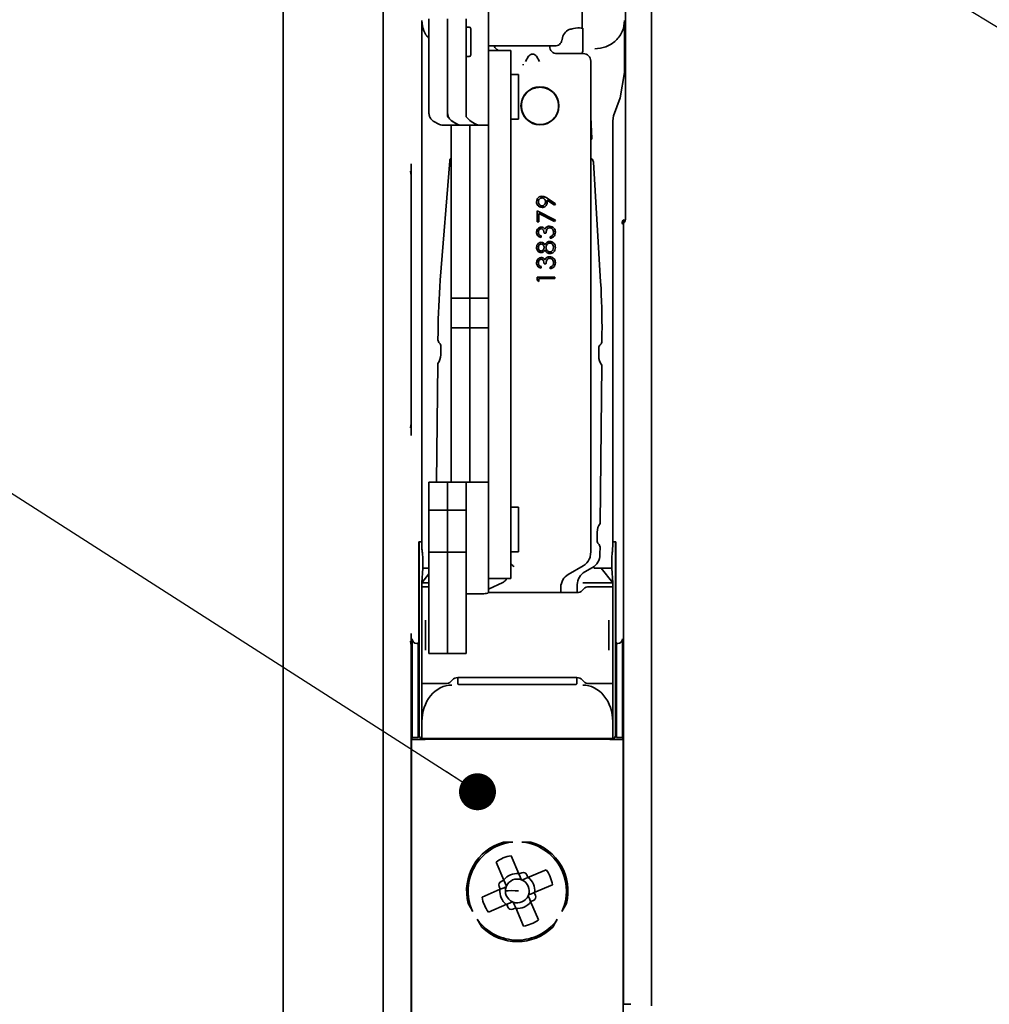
# Model space of a CAD drawing. Header units: millimetres. Extents: x 0 to 594, y 0 to 420.
# Tile 22 of 73: x 213 to 229, y 71 to 88. Entities that reach past the tile are written whole.
import ezdxf

# ---------------------------------------------------------------- set-up
doc = ezdxf.new("R2010")
doc.units = ezdxf.units.MM
doc.linetypes.add('SLD-Durchgehend', pattern=[0])
doc.styles.get("Standard").update_dxf_attribs({"font": 'GOTHIC.TTF'})
doc.dimstyles.new('SLDDIMSTYLE3', dxfattribs={"dimtxt": 0.18, "dimasz": 0.62, "dimexe": 0, "dimexo": 0.0625, "dimgap": 0, "dimtad": 0, "dimtih": 1, "dimtoh": 1, "dimdec": 0, "dimrnd": 1e-09, "dimzin": 0, "dimdsep": 46, "dimtxsty": 'STANDARD', "dimblk1": 'DOT', "dimblk2": 'DOT', "dimsah": 1, "dimcen": 0.09, "dimadec": 0, "dimazin": 0, "dimtfac": 0.62, "dimtdec": 0, "dimtofl": 0, "dimtmove": 0, "dimatfit": 3, "dimldrblk": 'DOT', "dimfxl": 1, "dimfrac": 2, "dimtolj": 1, "dimtzin": 0, "dimarcsym": 0})
doc.dimstyles.new('SLDDIMSTYLE5', dxfattribs={"dimtxt": 0.18, "dimasz": 2.5, "dimexe": 0, "dimexo": 0.0625, "dimgap": 0, "dimtad": 0, "dimtih": 1, "dimtoh": 1, "dimdec": 0, "dimrnd": 1e-09, "dimzin": 0, "dimdsep": 46, "dimtxsty": 'STANDARD', "dimblk1": 'NONE', "dimblk2": 'NONE', "dimsah": 1, "dimcen": 0.09, "dimadec": 0, "dimazin": 0, "dimtfac": 2.5, "dimtdec": 0, "dimtofl": 0, "dimtmove": 0, "dimatfit": 3, "dimldrblk": 'NONE', "dimfxl": 1, "dimfrac": 2, "dimtolj": 1, "dimtzin": 0, "dimarcsym": 0})

# ---------------------------------------------------------------- blocks, each defined once
blk = doc.blocks.new('_Dot')
at = {"color": 0, "linetype": 'ByBlock', "lineweight": -2}
blk.add_line((-0.5, 0), (-1, 0), dxfattribs=at)
at = {"color": 0, "linetype": 'ByBlock', "const_width": 0.5}
blk.add_lwpolyline([(-0.25, 0, 1), (0.25, 0, 1)], format="xyb", close=True, dxfattribs=at)
blk = doc.blocks.new('_None')

msp = doc.modelspace()

# ---------------------------------------------------------------- linework, layer by layer
at = {"color": 7, "linetype": 'SLD-Durchgehend', "lineweight": 35}
for p, q in [((217.621986, 100.666121), (217.621986, 14.41612)), ((219.296988, 67.153621), (219.296988, 95.903619)), ((223.79699, 91.80249), (223.79699, 71.254747)), ((223.359484, 91.682508), (223.359484, 84.43564)), ((221.065115, 86.011544), (221.065115, 88.535765)), ((222.63449, 88.003868), (222.63449, 87.704818)), ((220.065113, 86.769578), (220.065113, 87.79791)), ((220.377613, 86.769578), (220.377613, 87.79791)), ((220.690112, 87.79791), (220.690112, 86.769578)), ((219.946984, 87.178592), (219.946984, 87.759027)), ((220.740113, 87.655765), (220.690112, 87.655765)), ((222.633187, 87.639476), (222.63449, 87.653703)), ((222.63449, 87.63983), (222.633187, 87.639476)), ((222.63449, 87.704818), (222.63449, 87.653703)), ((223.346989, 87.178592), (223.346989, 87.7659)), ((220.765117, 87.630764), (220.765117, 87.190763)), ((222.646985, 87.625825), (222.646985, 87.630896)), ((222.646985, 87.296054), (222.646985, 87.5396)), ((221.071984, 87.341147), (221.065115, 87.341334)), ((221.069556, 87.341146), (222.174424, 87.341146)), ((222.090114, 87.337983), (222.090114, 87.341146)), ((219.946984, 81.466121), (219.946984, 87.178592)), ((220.690112, 87.165765), (220.740113, 87.165765)), ((221.065115, 87.262985), (221.440118, 87.262985)), ((221.440118, 87.262985), (221.440118, 87.137983)), ((221.440118, 86.094643), (221.440118, 87.137983)), ((221.737664, 87.168026), (221.685905, 87.078382)), ((221.919324, 87.078382), (221.867565, 87.168026)), ((222.279761, 87.212983), (222.215112, 87.212983)), ((222.279761, 87.212983), (222.297434, 87.212982)), ((222.297434, 87.212982), (222.332794, 87.212982)), ((222.652618, 87.212984), (222.350467, 87.212984)), ((222.646985, 87.276897), (222.646985, 87.296054)), ((223.346989, 86.897859), (223.346989, 87.178592)), ((222.777616, 78.846954), (222.777616, 87.087981)), ((221.565116, 86.862984), (221.440118, 86.862984)), ((221.565116, 86.862984), (221.565116, 86.572519)), ((223.271604, 86.470335), (223.346989, 86.897859)), ((220.065113, 86.225742), (220.065113, 86.769578)), ((220.377613, 86.225742), (220.377613, 86.769578)), ((220.377613, 86.769578), (220.377613, 86.168922)), ((220.690112, 86.769578), (220.690112, 86.168922)), ((221.565116, 86.572519), (221.565116, 86.112983)), ((222.237814, 86.34112), (222.238961, 86.34112)), ((223.162066, 86.16938), (223.271604, 86.470335)), ((220.377613, 86.168922), (220.377613, 86.167419)), ((220.690112, 86.168922), (220.690112, 86.167419)), ((222.777616, 86.148309), (222.7992, 85.792586)), ((223.146986, 86.083873), (223.162066, 86.16938)), ((220.594879, 86.011552), (220.282379, 86.011552)), ((220.440116, 85.978057), (220.440116, 86.011545)), ((220.907379, 86.011552), (220.594879, 86.011552)), ((220.752615, 85.978057), (220.752615, 86.011545)), ((221.006337, 86.011545), (220.907379, 86.011552)), ((221.065115, 86.011545), (221.065115, 85.978057)), ((221.440118, 86.112983), (221.565116, 86.112983)), ((221.440118, 85.984094), (221.440118, 86.094643)), ((221.440118, 85.97949), (221.440118, 85.984094)), ((223.146986, 81.466121), (223.146986, 86.083873)), ((220.440116, 85.89867), (220.440116, 85.978057)), ((220.440116, 85.674957), (220.440116, 85.89867)), ((220.752615, 85.89867), (220.752615, 85.978057)), ((220.752615, 85.674957), (220.752615, 85.89867)), ((221.065115, 85.89867), (221.065115, 85.978057)), ((221.065115, 85.674957), (221.065115, 85.89867)), ((221.440118, 85.885673), (221.440118, 85.97949)), ((221.440118, 85.660573), (221.440118, 85.885673)), ((220.440116, 83.240632), (220.440116, 85.674957)), ((220.752615, 83.240632), (220.752615, 85.674957)), ((221.065115, 83.240632), (221.065115, 85.674957)), ((221.440118, 80.95862), (221.440118, 85.660573)), ((219.767984, 85.167303), (219.769668, 85.367018)), ((220.256042, 83.41371), (220.414575, 85.415517)), ((222.823422, 85.39332), (222.945031, 83.388927)), ((219.767969, 81.033252), (219.767969, 85.148986)), ((222.170342, 84.674162), (222.048405, 84.757573)), ((222.050208, 84.788043), (222.18531, 84.695674)), ((222.18531, 84.695674), (222.170342, 84.674162)), ((221.877616, 84.577982), (222.18531, 84.420292)), ((221.877616, 84.393367), (221.877616, 84.577982)), ((221.908387, 84.532429), (221.908387, 84.393367)), ((222.17251, 84.397036), (221.908387, 84.532429)), ((221.908387, 84.393367), (221.877616, 84.393367)), ((222.18531, 84.420292), (222.17251, 84.397036)), ((223.304834, 84.373777), (223.304834, 84.372647)), ((223.304834, 84.372647), (223.31642, 84.354927)), ((223.326001, 84.341159), (223.326001, 71.341118)), ((223.333116, 84.43088), (223.337959, 84.407485)), ((222.027618, 84.202596), (221.996847, 84.202596)), ((221.946846, 84.156443), (221.946846, 84.129524)), ((222.096849, 84.117985), (222.096849, 84.144904)), ((222.027618, 83.69029), (221.996847, 83.69029)), ((221.946846, 83.644136), (221.946846, 83.617211)), ((222.096849, 83.605673), (222.096849, 83.632598)), ((221.877616, 83.468752), (222.177613, 83.468752)), ((221.877616, 83.413281), (221.877616, 83.468752)), ((221.908387, 83.395673), (221.877616, 83.413281)), ((221.908387, 83.441827), (221.908387, 83.395673)), ((222.177613, 83.441827), (221.908387, 83.441827)), ((222.177613, 83.468752), (222.177613, 83.441827)), ((220.440116, 83.240632), (220.440116, 83.184901)), ((220.440116, 83.184901), (220.440116, 83.114471)), ((220.752615, 83.240632), (220.752615, 83.184901)), ((220.752615, 83.184901), (220.752615, 83.114471)), ((221.065115, 83.184901), (221.065115, 83.240632)), ((221.065115, 83.114471), (221.065115, 83.184901)), ((220.440116, 83.114471), (220.752615, 83.114471)), ((220.440116, 82.616929), (220.440116, 83.114471)), ((220.752615, 83.114471), (221.065115, 83.114471)), ((220.752615, 82.616929), (220.752615, 83.114471)), ((221.065115, 82.616929), (221.065115, 83.114471)), ((220.216404, 82.417076), (220.217559, 82.542075)), ((220.752615, 82.616929), (220.440116, 82.616929)), ((220.440116, 82.616929), (220.440116, 82.545536)), ((220.440116, 82.545536), (220.440116, 82.49076)), ((221.065115, 82.616929), (220.752615, 82.616929)), ((220.752615, 82.616929), (220.752615, 82.545536)), ((220.752615, 82.545536), (220.752615, 82.49076)), ((221.065115, 82.545536), (221.065115, 82.616929)), ((221.065115, 82.49076), (221.065115, 82.545536)), ((222.967442, 82.516731), (222.966287, 82.391732)), ((220.440116, 80.928776), (220.440116, 82.49076)), ((220.752615, 80.928776), (220.752615, 82.49076)), ((221.065115, 80.928776), (221.065115, 82.49076)), ((220.264103, 82.166626), (220.265377, 82.304816)), ((222.915266, 82.280398), (222.913991, 82.142202)), ((220.194403, 80.029366), (220.212724, 82.017093)), ((222.962607, 81.991749), (222.938154, 79.339215)), ((219.946984, 79.159048), (219.946984, 81.466121)), ((223.146986, 79.159048), (223.146986, 81.466121)), ((219.769668, 80.815221), (219.767984, 81.014937)), ((220.440116, 80.892746), (220.440116, 80.928776)), ((220.440116, 80.279368), (220.440116, 80.892746)), ((220.752615, 80.892746), (220.752615, 80.928776)), ((220.752615, 80.279368), (220.752615, 80.892746)), ((221.065115, 80.928776), (221.065115, 80.892746)), ((221.065115, 80.892746), (221.065115, 80.279368)), ((221.440118, 80.95862), (221.440118, 80.915682)), ((221.440118, 80.27548), (221.440118, 80.915682)), ((220.440116, 80.029365), (220.440116, 80.279368)), ((220.752615, 80.029365), (220.752615, 80.279368)), ((221.065115, 80.279368), (221.065115, 80.029365)), ((221.440118, 80.034537), (221.440118, 80.27548)), ((220.065113, 80.029364), (220.377613, 80.029364)), ((220.065113, 79.779362), (220.065113, 80.029364)), ((220.377613, 80.029364), (220.690112, 80.029364)), ((220.377613, 79.779362), (220.377613, 80.029364)), ((220.690112, 80.029364), (220.690112, 79.779362)), ((221.006337, 80.029365), (220.70368, 80.029365)), ((221.065115, 80.029365), (221.065115, 78.185131)), ((221.440118, 79.914065), (221.440118, 80.034537)), ((221.440118, 78.662985), (221.440118, 79.914065)), ((220.065113, 79.560996), (220.065113, 79.779362)), ((220.377613, 79.560996), (220.377613, 79.779362)), ((220.690112, 79.779362), (220.690112, 79.560996)), ((220.065113, 78.855997), (220.065113, 79.560998)), ((220.377613, 79.560996), (220.065113, 79.560996)), ((220.377613, 78.855997), (220.377613, 79.560998)), ((220.690112, 79.560996), (220.377613, 79.560996)), ((220.690112, 79.560998), (220.690112, 78.855997)), ((221.565116, 79.612982), (221.440118, 79.612982)), ((221.565116, 79.612982), (221.565116, 78.87113)), ((219.946984, 78.96754), (219.946984, 79.159048)), ((222.886774, 79.189682), (222.8855, 79.051492)), ((219.896991, 79.028618), (219.896991, 77.427052)), ((219.896991, 79.028618), (219.946984, 79.028618)), ((219.89939, 79.028623), (219.89939, 75.778618)), ((219.946984, 78.937583), (219.946984, 78.96754)), ((219.946984, 78.937583), (219.948266, 78.907632)), ((222.934473, 78.939232), (222.933452, 78.828397)), ((223.145712, 78.907632), (223.146986, 78.96754)), ((223.146986, 79.028618), (223.196987, 79.028618)), ((223.194588, 75.778618), (223.194588, 79.028623)), ((223.196987, 77.427052), (223.196987, 79.028618)), ((220.377613, 78.855998), (220.065113, 78.855998)), ((220.065113, 78.821886), (220.065113, 78.855998)), ((220.065113, 78.634541), (220.065113, 78.821886)), ((220.690112, 78.855998), (220.377613, 78.855998)), ((220.377613, 78.821886), (220.377613, 78.855998)), ((220.377613, 78.634541), (220.377613, 78.821886)), ((220.690112, 78.855998), (220.690112, 78.821886)), ((220.690112, 78.821886), (220.690112, 78.634541)), ((221.440118, 78.862981), (221.565116, 78.862981)), ((221.565116, 78.87113), (221.565116, 78.862981)), ((222.777616, 78.846954), (222.777616, 78.845995)), ((222.933452, 78.828397), (222.933318, 78.81424)), ((219.962861, 78.591118), (219.946984, 78.34112)), ((219.962861, 78.716117), (219.962861, 78.591118)), ((220.065113, 78.634541), (220.065113, 78.588819)), ((220.065113, 78.588819), (220.065113, 78.410285)), ((220.377613, 78.634541), (220.377613, 78.588819)), ((220.377613, 78.588819), (220.377613, 78.410285)), ((220.690112, 78.634541), (220.690112, 78.588819)), ((220.690112, 78.588819), (220.690112, 78.410285)), ((221.440118, 78.662985), (221.440118, 78.412984)), ((222.402613, 78.485154), (222.652618, 78.629491)), ((222.806331, 78.598897), (222.680669, 78.527882)), ((222.830962, 78.59112), (222.953174, 78.59112)), ((222.953174, 78.59112), (223.146986, 78.341117)), ((223.123546, 78.591117), (223.131109, 78.591118)), ((223.131109, 78.591118), (223.131109, 78.716117)), ((223.146986, 78.34112), (223.131109, 78.591118)), ((219.946984, 78.341117), (220.065113, 78.493489)), ((220.065113, 78.410285), (220.065113, 78.116568)), ((220.377613, 78.410285), (220.377613, 78.116568)), ((220.690112, 78.116568), (220.690112, 78.410285)), ((221.440118, 78.412984), (221.065115, 78.412984)), ((219.946984, 78.278616), (219.946984, 78.341117)), ((219.946984, 78.341117), (220.065113, 78.341117)), ((219.946984, 76.653623), (219.946984, 78.278618)), ((221.304308, 78.349692), (221.065115, 78.238156)), ((222.277615, 78.178618), (222.277615, 78.268643)), ((222.553681, 78.312538), (222.552445, 78.178736)), ((222.662154, 78.242011), (222.635377, 78.215233)), ((222.646985, 78.341117), (223.146986, 78.341117)), ((222.750541, 78.278621), (222.821984, 78.278621)), ((223.146986, 78.341117), (223.146986, 78.278616)), ((223.146986, 76.653623), (223.146986, 78.278618)), ((220.065113, 78.116568), (220.065113, 77.191558)), ((220.377613, 78.116568), (220.377613, 77.191558)), ((220.690112, 77.191558), (220.690112, 78.116568)), ((220.70368, 78.160215), (220.96299, 78.160218)), ((221.05952, 78.178623), (222.546991, 78.178623)), ((220.009487, 77.715941), (220.009487, 77.716359)), ((220.009487, 77.715482), (220.009487, 77.715941)), ((220.009487, 77.216757), (220.009487, 77.715482)), ((223.084491, 77.716359), (223.084491, 77.715941)), ((223.084491, 77.715941), (223.084491, 77.715482)), ((223.084491, 77.216757), (223.084491, 77.715482)), ((219.767984, 77.292298), (219.769668, 77.49202)), ((219.78433, 75.74851), (219.78433, 77.403041)), ((223.30964, 77.403041), (223.30964, 75.74851)), ((219.767969, 68.153621), (219.767969, 77.273988)), ((219.859328, 77.328044), (219.884332, 77.328044)), ((219.896342, 77.352068), (219.884332, 77.328044)), ((219.884332, 77.328044), (219.884332, 75.74851)), ((223.209638, 77.328044), (223.197628, 77.352068)), ((223.209638, 75.74851), (223.209638, 77.328044)), ((223.209638, 77.328044), (223.23465, 77.328044)), ((220.009487, 77.216295), (220.009487, 77.216757)), ((220.009487, 77.21588), (220.009487, 77.216295)), ((220.065113, 77.191558), (220.065113, 77.1585)), ((220.065113, 77.1585), (220.377613, 77.1585)), ((220.377613, 77.191558), (220.377613, 77.1585)), ((220.377613, 77.1585), (220.690112, 77.1585)), ((220.690112, 77.1585), (220.690112, 77.191558)), ((223.084491, 77.216757), (223.084491, 77.216295)), ((223.084491, 77.216295), (223.084491, 77.21588)), ((220.546987, 76.663291), (220.546987, 76.75362)), ((220.546987, 76.753617), (222.546991, 76.753617)), ((222.546991, 76.75362), (222.546991, 76.663291)), ((219.946984, 76.449615), (219.946984, 76.653622)), ((220.343437, 76.653618), (220.271986, 76.653618)), ((220.431823, 76.690229), (220.4586, 76.717006)), ((220.571991, 76.63829), (222.521987, 76.63829)), ((222.635377, 76.717006), (222.662154, 76.690229)), ((222.750541, 76.653618), (222.821984, 76.653618)), ((223.146986, 76.653622), (223.146986, 76.449615)), ((219.946984, 75.771226), (219.946984, 76.0166)), ((223.146986, 76.0166), (223.146986, 75.771226)), ((219.884332, 75.74851), (219.899345, 75.778531)), ((219.899345, 75.778531), (219.89939, 75.778618)), ((219.921339, 75.734532), (219.899345, 75.778531)), ((219.946984, 75.733557), (219.946984, 75.771226)), ((223.146986, 75.771226), (223.146986, 75.733557)), ((223.172638, 75.734532), (223.194632, 75.778531)), ((223.194632, 75.778531), (223.194588, 75.778618)), ((223.209638, 75.74851), (223.194632, 75.778531)), ((219.769936, 75.71971), (219.78433, 75.74851)), ((219.769936, 69.791187), (219.769936, 75.71971)), ((219.769936, 75.71971), (219.967324, 75.71971)), ((219.884332, 75.74851), (219.78433, 75.74851)), ((219.996337, 75.733234), (223.097641, 75.733234)), ((222.978744, 75.72189), (220.115226, 75.72189)), ((223.126646, 75.71971), (223.324042, 75.71971)), ((223.30964, 75.74851), (223.209638, 75.74851)), ((223.324042, 75.71971), (223.30964, 75.74851)), ((223.324042, 75.71971), (223.324042, 69.791187)), ((221.318271, 73.997272), (221.471067, 73.997272)), ((221.62291, 73.997272), (221.775707, 73.997272)), ((221.574161, 73.463348), (221.444126, 73.769738)), ((221.193287, 73.663281), (221.323315, 73.356891)), ((221.574161, 73.463348), (221.623305, 73.484204)), ((221.574161, 73.463348), (221.595015, 73.414209)), ((221.704405, 73.451428), (221.725259, 73.40229)), ((222.031649, 73.532322), (221.725259, 73.40229)), ((221.274178, 73.336035), (221.323315, 73.356891)), ((221.323315, 73.356891), (221.344169, 73.307753)), ((221.725259, 73.40229), (221.676115, 73.381433)), ((221.83172, 73.151443), (222.138103, 73.281476)), ((221.262257, 73.205793), (220.955867, 73.075761)), ((221.262257, 73.205793), (221.241403, 73.254931)), ((221.262257, 73.205793), (221.311401, 73.226647)), ((221.83172, 73.151443), (221.782576, 73.130593)), ((221.83172, 73.151443), (221.852574, 73.102305)), ((220.800053, 72.835048), (220.723655, 72.96737)), ((221.062328, 72.824914), (221.368719, 72.954946)), ((221.368719, 72.954946), (221.417855, 72.975802)), ((221.389573, 72.905808), (221.368719, 72.954946)), ((221.770655, 73.000352), (221.749801, 73.049489)), ((221.819799, 73.021208), (221.770655, 73.000352)), ((221.90069, 72.693963), (221.770655, 73.000352)), ((222.370315, 72.96737), (222.293924, 72.835048)), ((221.519816, 72.893888), (221.470672, 72.873032)), ((221.519816, 72.893888), (221.498962, 72.943031)), ((221.519816, 72.893888), (221.649844, 72.587498)), ((220.952373, 72.571221), (220.875975, 72.703543)), ((222.217995, 72.703543), (222.141605, 72.571221)), ((223.325457, 71.278621), (223.325062, 71.278623)), ((223.325457, 71.278621), (223.449398, 71.278621))]:
    msp.add_line(p, q, dxfattribs=at)
at = {"color": 7, "linetype": 'SLD-Durchgehend', "lineweight": 35, "flags": 128}
for points in [[(222.332794, 87.212982), (222.334612, 87.212983), (222.336579, 87.212982), (222.338687, 87.212982), (222.3409, 87.212983), (222.34321, 87.212982), (222.345594, 87.212981), (222.348023, 87.212983), (222.350467, 87.212984)], [(221.065115, 86.011544), (221.064169, 86.01155), (221.06133, 86.011546), (221.056621, 86.011545), (221.050072, 86.011545), (221.041713, 86.011549), (221.031595, 86.01155), (221.019786, 86.01155), (221.006337, 86.011545)], [(220.70368, 80.029365), (220.700573, 80.029363), (220.697846, 80.029367), (220.695514, 80.029368), (220.693584, 80.029365), (220.692072, 80.029363), (220.690984, 80.029367), (220.690336, 80.029362), (220.690112, 80.029365)], [(221.006337, 80.029365), (221.019786, 80.029363), (221.031595, 80.029363), (221.041713, 80.029362), (221.050072, 80.029365), (221.056621, 80.029365), (221.06133, 80.029365), (221.064169, 80.029364), (221.065115, 80.029365)], [(221.440118, 78.662985), (221.440878, 78.662224), (221.443128, 78.659969), (221.446816, 78.656284), (221.451815, 78.651282), (221.457977, 78.645121), (221.465114, 78.637982), (221.473012, 78.630086), (221.481431, 78.621668), (221.490118, 78.612982)], [(222.953174, 78.59112), (223.058101, 78.591119), (223.123546, 78.591117)], [(220.065113, 78.278619), (220.04218, 78.278618), (220.001761, 78.278621), (219.971727, 78.278622), (219.953235, 78.278618), (219.946984, 78.278618)], [(222.821984, 78.278621), (222.885389, 78.27862), (222.946357, 78.278622), (223.002549, 78.278619), (223.051797, 78.278618), (223.092217, 78.278621), (223.12225, 78.278622), (223.140742, 78.278618), (223.146986, 78.278618)], [(220.690112, 78.160217), (220.690336, 78.16022), (220.690984, 78.160218), (220.692072, 78.160214), (220.693584, 78.160216), (220.695514, 78.160219), (220.697846, 78.160218), (220.700573, 78.160215), (220.70368, 78.160215)], [(220.271986, 76.653618), (220.208581, 76.653618), (220.147613, 76.65362), (220.091428, 76.653616), (220.04218, 76.653622), (220.001761, 76.653619), (219.971727, 76.653619), (219.953235, 76.653623), (219.946984, 76.653623)], [(222.821984, 76.653618), (222.885389, 76.653618), (222.946357, 76.65362), (223.002549, 76.653616), (223.051797, 76.653622), (223.092217, 76.653619), (223.12225, 76.653619), (223.140742, 76.653623), (223.146986, 76.653623)], [(221.365403, 73.257728), (221.357632, 73.276027), (221.350435, 73.293), (221.344169, 73.307753)], [(221.595015, 73.414209), (221.601274, 73.399456), (221.608478, 73.382483), (221.616242, 73.364185)], [(221.626099, 73.360204), (221.644398, 73.367976), (221.66137, 73.375179), (221.676115, 73.381433)], [(221.311401, 73.226647), (221.326146, 73.232908), (221.343119, 73.24011), (221.361417, 73.24788)], [(221.782576, 73.130593), (221.767824, 73.124332), (221.750852, 73.117129), (221.732553, 73.109364)], [(221.467878, 72.997033), (221.44958, 72.989263), (221.432607, 72.982061), (221.417855, 72.975802)], [(221.498962, 72.943031), (221.492696, 72.957783), (221.485499, 72.974756), (221.477728, 72.993052)], [(221.728574, 73.099509), (221.736338, 73.081212), (221.743543, 73.06424), (221.749801, 73.049489)]]:
    msp.add_lwpolyline(points, dxfattribs=at)
at = {"color": 7, "linetype": 'SLD-Durchgehend', "lineweight": 35}
msp.add_circle((221.927615, 86.337983), 0.31875, dxfattribs=at)
for centre, radius, start, end in [((220.740115, 87.630764), 0.025, 0, 90), ((221.277615, 87.383445), 0.125, 199.7791392, 247.2073922), ((222.215115, 87.337983), 0.125, 180, 270), ((220.740115, 87.190764), 0.025, 270, 0), ((221.802615, 87.130526), 0.075, 30, 150), ((222.652615, 87.087983), 0.125, 0, 90), ((223.007914, 85.654973), 0.25, 146.602057, 157.1016473), ((220.489341, 85.4096), 0.075, 131.0218835, 175.4719547), ((222.841604, 85.506432), 0.075, 211.4392431, 231.6616398), ((222.748559, 85.388778), 0.075, 3.4719547, 51.6616398), ((232.717028, 82.426872), 12.5, 175.4719547, 179.4719547), ((210.467973, 82.631928), 12.5, 359.4719547, 3.4719547), ((220.291404, 82.416386), 0.075, 179.4719547, 227.6616398), ((220.190378, 82.305509), 0.075, 359.4719547, 47.6616398), ((222.891294, 82.392425), 0.075, 311.2822696, 359.4719547), ((222.990259, 82.279704), 0.075, 131.2822696, 179.4719547), ((220.014112, 82.168931), 0.25, 322.602057, 359.4719547), ((223.163978, 82.139901), 0.25, 179.4719547, 216.3418523), ((223.136766, 79.18738), 0.25, 142.602057, 179.4719547), ((222.9605, 79.050802), 0.075, 179.4719547, 227.6616398), ((222.859474, 78.939925), 0.075, 359.4719547, 47.6616398), ((222.527615, 78.845996), 0.25, 300, 334.4022199), ((222.683329, 78.816543), 0.25, 299.4719547, 359.4719547), ((222.527615, 78.268646), 0.25, 120, 180), ((222.803668, 78.310231), 0.25, 119.4719547, 179.4719547), ((221.25148, 78.462983), 0.125, 295, 307.7388222), ((222.750541, 78.153619), 0.125, 90, 135), ((222.546987, 78.303619), 0.125, 270, 315), ((220.546988, 76.628619), 0.125, 90, 135), ((222.546987, 76.628619), 0.125, 45, 90), ((220.343435, 76.778619), 0.125, 270, 315), ((222.750541, 76.778619), 0.125, 225, 270), ((221.546988, 73.178619), 0.85, 105.6093798, 194.3906202), ((221.546988, 73.178619), 0.823691, 96.3416606, 203.6583394), ((221.546988, 73.178619), 0.823691, 22.9964737, 83.6583394), ((221.546988, 73.178619), 0.85, 345.6093798, 74.3906202), ((221.546988, 73.178619), 0.6, 99.8710577, 126.1218897), ((221.546988, 73.178619), 0.2925, 85.23369, 140.7592575), ((221.546988, 73.178619), 0.6, 9.8710577, 36.1218897), ((221.546988, 73.178619), 0.823691, 336.3416606, 22.9964737), ((221.546988, 73.178619), 0.2, 70.0550739, 155.9378736), ((221.546988, 73.178619), 0.2, 340.0550739, 65.9378736), ((221.546988, 73.178619), 0.2925, 355.23369, 50.7592575), ((221.546988, 73.178619), 0.2925, 175.23369, 230.7592575), ((221.451988, 71.566119), 1.617715, 85.9605697, 94.0394303), ((221.546988, 73.178619), 0.2, 160.0550739, 245.9378736), ((221.546988, 73.178619), 0.6, 189.8710577, 216.1218897), ((221.546988, 73.178619), 0.2, 250.0550739, 335.9378736), ((221.546988, 73.178619), 0.2925, 265.23369, 320.7592575), ((221.546988, 73.178619), 0.823691, 216.3416606, 323.6583394), ((221.546988, 73.178619), 0.6, 279.8710577, 306.1218897), ((221.546988, 73.178619), 0.85, 225.6093798, 314.3906202)]:
    msp.add_arc(centre, radius, start, end, dxfattribs=at)
for centre, major_axis, ratio, start_param, end_param in [((222.471988, 87.567275), (0.17419, 0.049554), 0.339489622, 1.389113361, 1.779865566), ((222.471988, 87.567275), (0.17419, 0.049554), 0.339489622, 0.489785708, 1.389113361), ((222.471988, 87.422113), (0, 0.202073), 0.866025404, 0.305349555, 1.42842585), ((220.365115, 86.225739), (0.3, 0), 0.822135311, 3.141592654, 3.374052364), ((220.677615, 86.225739), (0.3, 0), 0.822135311, 3.141592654, 3.374052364), ((220.380783, 86.748264), (0, 0.75), 0.700207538, 2.620551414, 2.953102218), ((220.693283, 86.748264), (0, 0.75), 0.700207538, 2.528662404, 2.953102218), ((220.693283, 86.748264), (0, 0.75), 0.700207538, 2.620551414, 2.953102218), ((221.005783, 86.748264), (0, 0.75), 0.700207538, 2.528662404, 2.953102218), ((219.718405, 85.217382), (-0.030749, 0.096209), 0.404198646, 4.041440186, 4.844565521), ((219.768407, 85.148388), (-0.000003, 0.085207), 0.005120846, 1.346966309, 1.563729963), ((219.768407, 81.033851), (0.000003, 0.085207), 0.005120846, 1.577862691, 1.794626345), ((219.718405, 80.964857), (0.030749, 0.096209), 0.404198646, 4.58021244, 5.383337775), ((220.962993, 79.410216), (0, 1.25), 0.700207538, 3.141592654, 3.191137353), ((219.859336, 77.403054), (-0.033545, -0.067096), 0.999809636, 5.17608228, 6.746726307), ((219.896333, 77.427055), (0, 0.075), 0.008726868, 3.159045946, 4.71238898), ((223.197642, 77.427055), (0, 0.075), 0.008726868, 1.570796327, 3.124139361), ((223.234639, 77.403054), (0.033545, -0.067096), 0.999809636, 5.819644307, 7.390288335), ((219.718405, 77.342382), (-0.030749, 0.096209), 0.404198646, 4.041440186, 4.844565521), ((219.768407, 77.273388), (-0.000003, 0.085207), 0.005120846, 1.346966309, 1.563729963), ((220.446988, 76.0166), (0, 0.613435), 0.815082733, 0, 1.570796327), ((222.646988, 76.0166), (0, 0.613435), 0.815082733, 4.71238898, 6.283185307), ((219.996336, 75.734545), (0.075, 0), 0.017455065, 3.1503193, 4.71238898), ((219.967327, 75.721018), (0.075, 0), 0.017455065, 4.71238898, 6.115737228), ((220.115229, 75.720581), (0.075, 0), 0.017455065, 1.570796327, 2.974144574), ((222.978747, 75.720581), (0.075, 0), 0.017455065, 0.167448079, 1.570796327), ((223.126649, 75.721018), (0.075, 0), 0.017455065, 3.309040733, 4.71238898), ((223.097639, 75.734545), (0.075, 0), 0.017455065, 4.71238898, 6.274458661), ((221.646776, 73.42556), (-0.023904, -0.059155), 0.979588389, 2.366505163, 3.916680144), ((221.300047, 73.278408), (0.059155, -0.023904), 0.979588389, 2.366505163, 3.916680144), ((221.793928, 73.078831), (-0.059155, 0.023904), 0.979588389, 2.366505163, 3.916680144), ((221.4472, 72.931679), (0.023904, 0.059155), 0.979588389, 2.366505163, 3.916680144), ((223.325459, 71.341119), (0, 0.0625), 0.008726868, 3.141592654, 4.71238898), ((223.325064, 71.216119), (0, 0.0625), 0.009316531, 0, 1.570796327)]:
    msp.add_ellipse(centre, major_axis=major_axis, ratio=ratio, start_param=start_param, end_param=end_param, dxfattribs=at)
for points, knots in [([(220.065113, 87.466428), (220.052447, 87.480217), (220.017787, 87.517947), (219.964761, 87.616545), (219.953988, 87.70706), (219.946984, 87.7659)], [0, 0, 0, 0, 0.167727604, 0.458974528, 1, 1, 1, 1]), ([(222.633187, 87.639476), (222.63073, 87.63823), (222.627061, 87.636369), (222.620089, 87.638214), (222.617786, 87.638824)], [0, 0, 0, 0, 0.669654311, 1, 1, 1, 1]), ([(222.63449, 87.63983), (222.635845, 87.640428), (222.638554, 87.641624), (222.643558, 87.639521), (222.646543, 87.635377), (222.646859, 87.632169), (222.646985, 87.630896)], [0, 0, 0, 0, 0.275364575, 0.550772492, 0.821691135, 1, 1, 1, 1]), ([(223.346989, 87.7659), (223.34031, 87.706796), (223.330034, 87.615875), (223.267687, 87.506486), (223.203155, 87.431215), (223.123052, 87.370575), (223.006643, 87.311985), (222.909885, 87.30233), (222.846988, 87.296054)], [0, 0, 0, 0, 0.239456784, 0.368357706, 0.50000044, 0.631634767, 0.76054665, 1, 1, 1, 1]), ([(222.646985, 87.5396), (222.646985, 87.562151), (222.646985, 87.586483), (222.646985, 87.623141), (222.646985, 87.625825)], [0, 0, 0, 0, 0.926776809, 1, 1, 1, 1]), ([(222.174424, 87.341146), (222.188531, 87.342532), (222.216748, 87.345305), (222.254325, 87.366933), (222.282736, 87.398746), (222.295391, 87.429051), (222.298148, 87.446839), (222.29876, 87.450785)], [0, 0, 0, 0, 0.23357347, 0.467220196, 0.700645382, 0.933593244, 1, 1, 1, 1]), ([(222.646985, 87.276897), (222.646534, 87.269075), (222.64563, 87.253398), (222.639124, 87.228937), (222.630327, 87.216293), (222.628023, 87.212982)], [0, 0, 0, 0, 0.423676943, 0.849105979, 1, 1, 1, 1]), ([(221.643846, 87.037848), (221.643846, 87.036625), (221.643846, 87.034181), (221.643846, 87.029792), (221.643846, 87.025082), (221.643846, 87.021808), (221.643846, 87.020172)], [0, 0, 0, 0, 0.249942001, 0.499995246, 0.750096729, 1, 1, 1, 1]), ([(221.930492, 86.650469), (221.971349, 86.645395), (222.053061, 86.635249), (222.156412, 86.562023), (222.224961, 86.458106), (222.248235, 86.334988), (222.222707, 86.212565), (222.152236, 86.10918), (222.047581, 86.040636), (221.924658, 86.017357), (221.802185, 86.0429), (221.698809, 86.113357), (221.630264, 86.218028), (221.606999, 86.340896), (221.632529, 86.463567), (221.702985, 86.566205), (221.807669, 86.637509), (221.889552, 86.646149), (221.930492, 86.650469)], [0, 0, 0, 0, 0.062500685, 0.12500127, 0.187499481, 0.249999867, 0.31250028, 0.375001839, 0.437500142, 0.500001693, 0.562502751, 0.625003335, 0.687501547, 0.750001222, 0.812501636, 0.875001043, 0.937502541, 1, 1, 1, 1]), ([(220.119368, 86.097788), (220.115992, 86.100722), (220.095971, 86.11812), (220.081291, 86.142534), (220.074083, 86.165989), (220.073182, 86.168922)], [0, 0, 0, 0, 0.150707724, 0.893787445, 1, 1, 1, 1]), ([(220.39118, 86.13479), (220.388237, 86.138285), (220.380636, 86.14731), (220.377787, 86.158892), (220.377632, 86.16649), (220.377613, 86.167419)], [0, 0, 0, 0, 0.356768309, 0.921324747, 1, 1, 1, 1]), ([(220.431868, 86.097788), (220.428492, 86.100722), (220.40847, 86.11812), (220.393791, 86.142534), (220.386583, 86.165989), (220.385682, 86.168922)], [0, 0, 0, 0, 0.150707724, 0.893787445, 1, 1, 1, 1]), ([(220.70368, 86.13479), (220.700737, 86.138285), (220.693136, 86.14731), (220.690286, 86.158892), (220.690131, 86.16649), (220.690112, 86.167419)], [0, 0, 0, 0, 0.356768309, 0.921324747, 1, 1, 1, 1]), ([(221.869919, 84.729627), (221.871523, 84.743264), (221.87473, 84.770523), (221.899209, 84.801449), (221.930016, 84.819357), (221.951415, 84.821517), (221.962113, 84.822597)], [0, 0, 0, 0, 0.279738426, 0.559149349, 0.779621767, 1, 1, 1, 1]), ([(221.961807, 84.63414), (221.94795, 84.635774), (221.920246, 84.639043), (221.890148, 84.665556), (221.872927, 84.697089), (221.870922, 84.718783), (221.869919, 84.729627)], [0, 0, 0, 0, 0.279533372, 0.558851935, 0.779483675, 1, 1, 1, 1]), ([(221.96031, 84.795678), (221.950947, 84.794285), (221.932184, 84.791492), (221.913231, 84.771956), (221.902258, 84.750346), (221.901213, 84.735616), (221.90069, 84.728247)], [0, 0, 0, 0, 0.2787606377, 0.5586332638, 0.7791991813, 1, 1, 1, 1]), ([(221.90069, 84.728247), (221.901597, 84.718891), (221.903409, 84.700186), (221.918541, 84.678199), (221.938237, 84.663463), (221.952954, 84.661859), (221.96031, 84.661058)], [0, 0, 0, 0, 0.280115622, 0.559992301, 0.780081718, 1, 1, 1, 1]), ([(222.019922, 84.731013), (222.019173, 84.740268), (222.017677, 84.758739), (222.002263, 84.780345), (221.982042, 84.793586), (221.967554, 84.794981), (221.96031, 84.795678)], [0, 0, 0, 0, 0.280355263, 0.559532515, 0.779770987, 1, 1, 1, 1]), ([(221.96031, 84.661058), (221.969852, 84.66258), (221.98899, 84.665633), (222.007776, 84.68619), (222.018385, 84.708469), (222.019409, 84.723496), (222.019922, 84.731013)], [0, 0, 0, 0, 0.278434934, 0.55841679, 0.779087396, 1, 1, 1, 1]), ([(222.050693, 84.726027), (222.049255, 84.712665), (222.046382, 84.685949), (222.022733, 84.65571), (221.993311, 84.636914), (221.972312, 84.635065), (221.961807, 84.63414)], [0, 0, 0, 0, 0.279819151, 0.559488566, 0.779628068, 1, 1, 1, 1]), ([(221.962113, 84.822597), (221.972985, 84.821502), (221.990913, 84.819698), (222.014045, 84.809871), (222.032584, 84.79973), (222.044334, 84.791939), (222.050208, 84.788043)], [0, 0, 0, 0, 0.339244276, 0.559417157, 0.779713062, 1, 1, 1, 1]), ([(222.048405, 84.757573), (222.049113, 84.751704), (222.050377, 84.741223), (222.050596, 84.73067), (222.050693, 84.726027)], [0, 0, 0, 0, 0.560026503, 1, 1, 1, 1]), ([(223.304834, 84.373777), (223.305672, 84.382178), (223.307349, 84.398981), (223.318414, 84.418795), (223.328273, 84.428079), (223.332036, 84.431622)], [0, 0, 0, 0, 0.382053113, 0.764164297, 1, 1, 1, 1]), ([(223.304834, 84.372647), (223.305932, 84.382386), (223.308109, 84.401697), (223.320836, 84.420929), (223.330032, 84.429256), (223.332185, 84.431205)], [0, 0, 0, 0, 0.437951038, 0.86839588, 1, 1, 1, 1]), ([(223.321844, 84.38291), (223.319784, 84.376615), (223.316794, 84.367474), (223.316509, 84.357906), (223.31642, 84.354927)], [0, 0, 0, 0, 0.688627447, 1, 1, 1, 1]), ([(223.337959, 84.407485), (223.332773, 84.401289), (223.326399, 84.393672), (223.322559, 84.384601), (223.321844, 84.38291)], [0, 0, 0, 0, 0.813607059, 1, 1, 1, 1]), ([(223.326001, 84.341159), (223.326829, 84.349581), (223.328485, 84.366426), (223.337218, 84.381647), (223.342641, 84.388264), (223.342743, 84.388388)], [0, 0, 0, 0, 0.49519948, 0.990509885, 1, 1, 1, 1]), ([(223.342743, 84.388388), (223.347565, 84.395542), (223.357211, 84.409852), (223.358726, 84.427043), (223.359484, 84.43564)], [0, 0, 0, 0, 0.499912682, 1, 1, 1, 1]), ([(221.869919, 84.218824), (221.871226, 84.230971), (221.873838, 84.255248), (221.893107, 84.284308), (221.919271, 84.302761), (221.938341, 84.305216), (221.947867, 84.306443)], [0, 0, 0, 0, 0.280094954, 0.559850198, 0.780113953, 1, 1, 1, 1]), ([(221.946846, 84.129524), (221.93531, 84.132979), (221.912271, 84.13988), (221.886766, 84.162803), (221.872129, 84.190543), (221.870656, 84.209394), (221.869919, 84.218824)], [0, 0, 0, 0, 0.280260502, 0.559693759, 0.779725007, 1, 1, 1, 1]), ([(221.947748, 84.279524), (221.939896, 84.278003), (221.924125, 84.274946), (221.9047, 84.251979), (221.902209, 84.23161), (221.90069, 84.219184)], [0, 0, 0, 0, 0.278866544, 0.560084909, 1, 1, 1, 1]), ([(221.90069, 84.219184), (221.90131, 84.211382), (221.902548, 84.195804), (221.917552, 84.171004), (221.935734, 84.161966), (221.946846, 84.156443)], [0, 0, 0, 0, 0.280637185, 0.560348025, 1, 1, 1, 1]), ([(221.996847, 84.202596), (221.995278, 84.219545), (221.992925, 84.244963), (221.975324, 84.269808), (221.960399, 84.278316), (221.951965, 84.279122), (221.947748, 84.279524)], [0, 0, 0, 0, 0.499441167, 0.749021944, 0.874519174, 1, 1, 1, 1]), ([(221.947867, 84.306443), (221.954798, 84.305955), (221.968654, 84.30498), (221.991679, 84.294174), (222.002799, 84.280037), (222.009588, 84.271406)], [0, 0, 0, 0, 0.280476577, 0.560723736, 1, 1, 1, 1]), ([(222.009588, 84.271406), (222.013233, 84.278394), (222.019744, 84.290876), (222.030468, 84.299932), (222.035188, 84.303918)], [0, 0, 0, 0, 0.55985355, 1, 1, 1, 1]), ([(222.091075, 84.294904), (222.085843, 84.294469), (222.07538, 84.2936), (222.056463, 84.28425), (222.030616, 84.256342), (222.028817, 84.2241), (222.027618, 84.202596)], [0, 0, 0, 0, 0.125591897, 0.251168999, 0.500577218, 1, 1, 1, 1]), ([(222.035188, 84.303918), (222.044371, 84.309674), (222.060783, 84.31996), (222.080017, 84.321258), (222.088489, 84.321829)], [0, 0, 0, 0, 0.5595081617, 1, 1, 1, 1]), ([(222.088489, 84.321829), (222.103213, 84.319677), (222.132674, 84.315372), (222.165035, 84.287211), (222.182616, 84.252898), (222.184411, 84.229668), (222.18531, 84.218045)], [0, 0, 0, 0, 0.279311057, 0.558867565, 0.779274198, 1, 1, 1, 1]), ([(222.154539, 84.218521), (222.153842, 84.228926), (222.152452, 84.249695), (222.136889, 84.274835), (222.115515, 84.291892), (222.099216, 84.2939), (222.091075, 84.294904)], [0, 0, 0, 0, 0.2806399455, 0.5601752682, 0.7803010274, 1, 1, 1, 1]), ([(222.18531, 84.218045), (222.184102, 84.204279), (222.18169, 84.176787), (222.158665, 84.144308), (222.128357, 84.125449), (222.107359, 84.120475), (222.096849, 84.117985)], [0, 0, 0, 0, 0.279916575, 0.559002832, 0.779269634, 1, 1, 1, 1]), ([(222.096849, 84.144904), (222.105569, 84.147653), (222.121121, 84.152556), (222.133065, 84.163565), (222.138312, 84.168401)], [0, 0, 0, 0, 0.560724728, 1, 1, 1, 1]), ([(222.138312, 84.168401), (222.143703, 84.177024), (222.15335, 84.192455), (222.154175, 84.210542), (222.154539, 84.218521)], [0, 0, 0, 0, 0.558845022, 1, 1, 1, 1]), ([(221.869919, 83.965134), (221.871233, 83.977094), (221.873859, 84.001004), (221.893667, 84.029065), (221.919584, 84.046842), (221.938365, 84.049141), (221.947748, 84.050289)], [0, 0, 0, 0, 0.279920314, 0.559604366, 0.779974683, 1, 1, 1, 1]), ([(221.946727, 84.023371), (221.939019, 84.021765), (221.923548, 84.018543), (221.903625, 83.996437), (221.901802, 83.976065), (221.90069, 83.96363)], [0, 0, 0, 0, 0.278988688, 0.559929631, 1, 1, 1, 1]), ([(221.996847, 83.964713), (221.996002, 83.972669), (221.994312, 83.98857), (221.982148, 84.007841), (221.965374, 84.020436), (221.952936, 84.022394), (221.946727, 84.023371)], [0, 0, 0, 0, 0.280260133, 0.560167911, 0.780417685, 1, 1, 1, 1]), ([(221.947748, 84.050289), (221.95523, 84.04962), (221.970193, 84.04828), (221.99383, 84.034037), (222.004172, 84.017675), (222.010489, 84.00768)], [0, 0, 0, 0, 0.280157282, 0.560260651, 1, 1, 1, 1]), ([(222.010489, 84.00768), (222.020792, 84.02468), (222.035171, 84.048406), (222.067271, 84.063938), (222.082579, 84.065097), (222.090233, 84.065677)], [0, 0, 0, 0, 0.558265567, 0.77914106, 1, 1, 1, 1]), ([(222.090777, 84.038751), (222.080817, 84.03699), (222.060828, 84.033454), (222.041041, 84.012167), (222.029284, 83.989046), (222.028174, 83.973269), (222.027618, 83.965375)], [0, 0, 0, 0, 0.278301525, 0.558522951, 0.779129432, 1, 1, 1, 1]), ([(222.090233, 84.065677), (222.103003, 84.064469), (222.12583, 84.062311), (222.144254, 84.048877), (222.152371, 84.042958)], [0, 0, 0, 0, 0.559438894, 1, 1, 1, 1]), ([(222.154539, 83.96363), (222.15383, 83.973966), (222.152415, 83.994591), (222.136661, 84.019478), (222.115031, 84.035838), (222.098857, 84.037781), (222.090777, 84.038751)], [0, 0, 0, 0, 0.280648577, 0.56001215, 0.780184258, 1, 1, 1, 1]), ([(222.152371, 84.042958), (222.163363, 84.03002), (222.18307, 84.006825), (222.184623, 83.976669), (222.18531, 83.963333)], [0, 0, 0, 0, 0.557794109, 1, 1, 1, 1]), ([(221.946906, 83.877213), (221.934896, 83.879341), (221.91084, 83.883602), (221.885913, 83.908363), (221.87221, 83.936608), (221.870683, 83.955623), (221.869919, 83.965134)], [0, 0, 0, 0, 0.278833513, 0.558467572, 0.779144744, 1, 1, 1, 1]), ([(221.90069, 83.96363), (221.901223, 83.95575), (221.902289, 83.940008), (221.91335, 83.92069), (221.928767, 83.906675), (221.941144, 83.904983), (221.947323, 83.904138)], [0, 0, 0, 0, 0.280609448, 0.560605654, 0.780638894, 1, 1, 1, 1]), ([(222.010489, 83.921021), (222.001944, 83.908141), (221.99001, 83.890153), (221.964778, 83.878736), (221.952863, 83.87772), (221.946906, 83.877213)], [0, 0, 0, 0, 0.557737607, 0.778918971, 1, 1, 1, 1]), ([(221.947323, 83.904138), (221.955272, 83.905814), (221.97125, 83.909182), (221.986341, 83.92701), (221.995464, 83.945695), (221.996386, 83.958374), (221.996847, 83.964713)], [0, 0, 0, 0, 0.277713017, 0.558242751, 0.779115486, 1, 1, 1, 1]), ([(222.092699, 83.861832), (222.082678, 83.862817), (222.062634, 83.864788), (222.031531, 83.884931), (222.018471, 83.907331), (222.010489, 83.921021)], [0, 0, 0, 0, 0.279958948, 0.559926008, 1, 1, 1, 1]), ([(222.027618, 83.965375), (222.028514, 83.95483), (222.030305, 83.933759), (222.047104, 83.908935), (222.068807, 83.891795), (222.085342, 83.889765), (222.093601, 83.888751)], [0, 0, 0, 0, 0.280311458, 0.560117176, 0.780281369, 1, 1, 1, 1]), ([(222.18531, 83.963333), (222.184401, 83.948815), (222.182589, 83.919873), (222.158266, 83.886063), (222.126569, 83.8657), (222.103982, 83.863121), (222.092699, 83.861832)], [0, 0, 0, 0, 0.280561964, 0.559282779, 0.779841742, 1, 1, 1, 1]), ([(222.093601, 83.888751), (222.10361, 83.890441), (222.123649, 83.893824), (222.150068, 83.921559), (222.152844, 83.947679), (222.154539, 83.96363)], [0, 0, 0, 0, 0.27982509, 0.560187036, 1, 1, 1, 1]), ([(221.869919, 83.706519), (221.871226, 83.718665), (221.873839, 83.742941), (221.893104, 83.772003), (221.919274, 83.790446), (221.938341, 83.792907), (221.947867, 83.794137)], [0, 0, 0, 0, 0.280093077, 0.559854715, 0.780097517, 1, 1, 1, 1]), ([(221.946846, 83.617211), (221.93531, 83.620669), (221.912273, 83.627576), (221.886766, 83.650496), (221.872129, 83.678237), (221.870656, 83.697088), (221.869919, 83.706519)], [0, 0, 0, 0, 0.280276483, 0.559697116, 0.77973049, 1, 1, 1, 1]), ([(221.947748, 83.767212), (221.939896, 83.765693), (221.924124, 83.762642), (221.9047, 83.739673), (221.902209, 83.719303), (221.90069, 83.706877)], [0, 0, 0, 0, 0.278844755, 0.5600667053, 1, 1, 1, 1]), ([(221.90069, 83.706877), (221.90131, 83.699075), (221.902548, 83.683498), (221.917553, 83.658698), (221.935734, 83.64966), (221.946846, 83.644136)], [0, 0, 0, 0, 0.280638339, 0.560339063, 1, 1, 1, 1]), ([(221.996847, 83.69029), (221.995278, 83.707237), (221.992923, 83.732654), (221.975327, 83.757504), (221.960397, 83.766003), (221.951965, 83.766809), (221.947748, 83.767212)], [0, 0, 0, 0, 0.499455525, 0.749043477, 0.874515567, 1, 1, 1, 1]), ([(221.947867, 83.794137), (221.954798, 83.793649), (221.968654, 83.792675), (221.991679, 83.781868), (222.002799, 83.767731), (222.009588, 83.759101)], [0, 0, 0, 0, 0.280476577, 0.560723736, 1, 1, 1, 1]), ([(222.009588, 83.759101), (222.013233, 83.766089), (222.019744, 83.778571), (222.030468, 83.787626), (222.035188, 83.791612)], [0, 0, 0, 0, 0.55986359, 1, 1, 1, 1]), ([(222.091075, 83.782598), (222.085843, 83.782164), (222.075378, 83.781295), (222.056466, 83.771933), (222.030615, 83.744035), (222.028817, 83.711793), (222.027618, 83.69029)], [0, 0, 0, 0, 0.125596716, 0.25120174, 0.500610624, 1, 1, 1, 1]), ([(222.035188, 83.791612), (222.044371, 83.797363), (222.060785, 83.807643), (222.080017, 83.808949), (222.088489, 83.809524)], [0, 0, 0, 0, 0.5594720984, 1, 1, 1, 1]), ([(222.088489, 83.809524), (222.103213, 83.807372), (222.132674, 83.803067), (222.165038, 83.774904), (222.182614, 83.740586), (222.184411, 83.717355), (222.18531, 83.705733)], [0, 0, 0, 0, 0.279299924, 0.558845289, 0.779289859, 1, 1, 1, 1]), ([(222.154539, 83.706215), (222.153842, 83.716618), (222.152451, 83.737384), (222.136888, 83.762522), (222.115515, 83.779578), (222.099216, 83.781592), (222.091075, 83.782598)], [0, 0, 0, 0, 0.2805977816, 0.5601366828, 0.7802778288, 1, 1, 1, 1]), ([(222.18531, 83.705733), (222.184102, 83.691969), (222.181689, 83.664479), (222.158665, 83.632002), (222.128357, 83.613143), (222.107359, 83.608165), (222.096849, 83.605673)], [0, 0, 0, 0, 0.279884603, 0.55897342, 0.779251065, 1, 1, 1, 1]), ([(222.138312, 83.656096), (222.143703, 83.664717), (222.153352, 83.680146), (222.154175, 83.698233), (222.154539, 83.706215)], [0, 0, 0, 0, 0.558729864, 1, 1, 1, 1]), ([(222.096849, 83.632598), (222.10557, 83.635344), (222.121125, 83.64024), (222.133065, 83.651256), (222.138312, 83.656096)], [0, 0, 0, 0, 0.560636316, 1, 1, 1, 1]), ([(223.146986, 78.96754), (223.146986, 78.987715), (223.146986, 79.028065), (223.146986, 79.098204), (223.146986, 79.142601), (223.146986, 79.159048)], [0, 0, 0, 0, 0.386329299, 0.772652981, 1, 1, 1, 1]), ([(219.948266, 78.907632), (219.950476, 78.887459), (219.954895, 78.847117), (219.961967, 78.777089), (219.96262, 78.732585), (219.962861, 78.716117)], [0, 0, 0, 0, 0.3865354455, 0.7729902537, 1, 1, 1, 1]), ([(223.131109, 78.716117), (223.131826, 78.743803), (223.133261, 78.799152), (223.141374, 78.8646), (223.144503, 78.895635), (223.145712, 78.907632)], [0, 0, 0, 0, 0.3804140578, 0.7604932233, 1, 1, 1, 1]), ([(222.753074, 78.737981), (222.758418, 78.750513), (222.766274, 78.768933), (222.770476, 78.786767), (222.771819, 78.792467)], [0, 0, 0, 0, 0.680343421, 1, 1, 1, 1]), ([(222.771819, 78.792467), (222.774024, 78.804538), (222.777176, 78.821792), (222.777514, 78.840404), (222.777616, 78.845995)], [0, 0, 0, 0, 0.699656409, 1, 1, 1, 1]), ([(219.962861, 78.591118), (219.978927, 78.591119), (220.000127, 78.591119), (220.050523, 78.591117), (220.062729, 78.591117)], [0, 0, 0, 0, 0.757789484, 1, 1, 1, 1]), ([(221.327986, 78.364129), (221.336785, 78.371969), (221.352858, 78.386291), (221.361449, 78.404668), (221.365336, 78.412985)], [0, 0, 0, 0, 0.547454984, 1, 1, 1, 1]), ([(221.006337, 78.161751), (221.024461, 78.163803), (221.058234, 78.167626), (221.062936, 78.179588), (221.065115, 78.185131)], [0, 0, 0, 0, 0.536646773, 1, 1, 1, 1]), ([(220.546987, 76.663291), (220.547378, 76.658787), (220.547994, 76.651697), (220.553465, 76.644397), (220.559793, 76.640341), (220.566358, 76.638506), (220.570571, 76.638344), (220.571991, 76.63829)], [0, 0, 0, 0, 0.3585705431, 0.5645542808, 0.7374336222, 0.9114760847, 1, 1, 1, 1]), ([(222.521987, 76.63829), (222.524351, 76.638435), (222.529075, 76.638725), (222.535408, 76.641035), (222.541189, 76.645043), (222.546103, 76.652237), (222.546661, 76.659184), (222.546991, 76.663291)], [0, 0, 0, 0, 0.1467653, 0.293193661, 0.446934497, 0.673016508, 1, 1, 1, 1]), ([(219.946984, 76.0166), (219.946984, 76.017419), (219.946984, 76.097604), (219.946984, 76.236269), (219.946984, 76.385846), (219.946984, 76.449615)], [0, 0, 0, 0, 0.005887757, 0.576184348, 1, 1, 1, 1]), ([(223.146986, 76.449615), (223.146986, 76.385846), (223.146986, 76.236269), (223.146986, 76.097604), (223.146986, 76.017419), (223.146986, 76.0166)], [0, 0, 0, 0, 0.423815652, 0.994112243, 1, 1, 1, 1]), ([(221.616242, 73.364185), (221.618666, 73.363277), (221.622012, 73.362023), (221.625216, 73.360597), (221.626099, 73.360204)], [0, 0, 0, 0, 0.724425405, 1, 1, 1, 1]), ([(221.361417, 73.24788), (221.362329, 73.250303), (221.363587, 73.253645), (221.365012, 73.256848), (221.365403, 73.257728)], [0, 0, 0, 0, 0.725048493, 1, 1, 1, 1]), ([(221.477728, 72.993052), (221.475304, 72.993961), (221.471961, 72.995215), (221.468759, 72.996641), (221.467878, 72.997033)], [0, 0, 0, 0, 0.724969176, 1, 1, 1, 1]), ([(221.732553, 73.109364), (221.731644, 73.106939), (221.73039, 73.103594), (221.728966, 73.10039), (221.728574, 73.099509)], [0, 0, 0, 0, 0.724970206, 1, 1, 1, 1])]:
    msp.add_open_spline(points, degree=3, knots=knots, dxfattribs=at)

# ---------------------------------------------------------------- leaders
at = {"color": 7, "linetype": 'SLD-Durchgehend', "lineweight": 18, "has_arrowhead": 0}
msp.add_leader([(238.285517, 82.337481), (225.575305, 90.113973)], dimstyle='SLDDIMSTYLE5', dxfattribs=at)
at = {"color": 150, "linetype": 'Continuous', "lineweight": 0}
msp.add_leader([(220.879311, 74.841111), (208.795955, 82.57108)], dimstyle='SLDDIMSTYLE3', dxfattribs=at)

doc.saveas('drawing.dxf')
